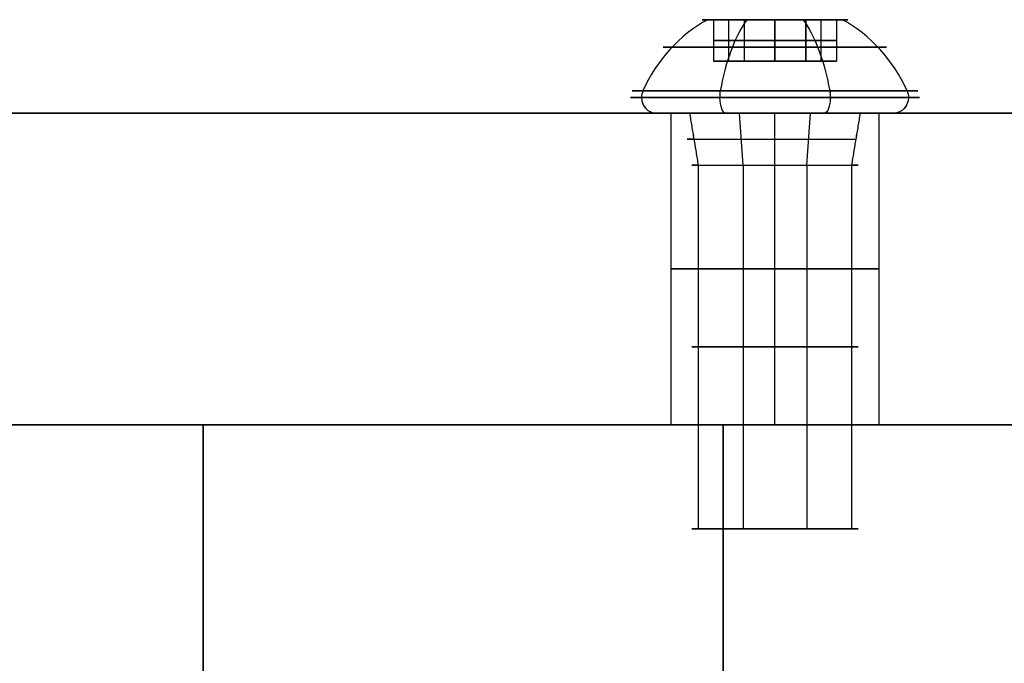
# Model space of a CAD drawing. Header units: millimetres. Extents: x -273 to 273, y -334 to 261.
# Tile 255 of 256: x 199 to 246, y 230 to 261. Entities that reach past the tile are written whole.
import ezdxf

# ---------------------------------------------------------------- set-up
doc = ezdxf.new("R2010")
doc.units = ezdxf.units.MM
doc.layers.add('Livello 01', color=7, linetype='Continuous')

# ---------------------------------------------------------------- blocks, each defined once
blk = doc.blocks.new('M8X20TBI')
at = {"layer": 'Livello 01', "color": 254, "true_color": 0xcad1ee}
for p, q in [((-3.5, 7), (-2.771, 7)), ((-2.365, 5, 0.979), (-2.365, 7, 0.979)), ((-2.031, 5, -1.559), (-2.031, 7, -1.559)), ((-0.334, 5, 2.538), (-0.334, 7, 2.538)), ((0, 7, -3.5), (0, 7, -2.582)), ((0, 7, 2.582), (0, 7, 3.5)), ((0.334, 5, -2.538), (0.334, 7, -2.538)), ((2.031, 5, 1.559), (2.031, 7, 1.559)), ((2.365, 5, -0.979), (2.365, 7, -0.979)), ((2.771, 7), (3.5, 7)), ((-2.931, 6, -0.386), (-1.8, 6, 2.345)), ((-1.131, 6, -2.731), (-2.931, 6, -0.386)), ((-1.8, 6, 2.345), (1.131, 6, 2.731)), ((1.8, 6, -2.345), (-1.131, 6, -2.731)), ((1.131, 6, 2.731), (2.931, 6, 0.386)), ((2.931, 6, 0.386), (1.8, 6, -2.345)), ((-2.771, 5), (2.771, 5)), ((0, 5, -2.582), (0, 5, 2.582)), ((-6.2, 2.5), (-4.45, 2.5)), ((-4, 0), (-4.45, 2.5)), ((0, 2.5, 6.2), (0, 2.5, 4.45)), ((0, 2.5, -4.45), (0, 2.5, -6.2)), ((4, 0), (4.45, 2.5)), ((4.45, 2.5), (6.2, 2.5)), ((-4, 0), (-4, -17.5)), ((4, 0), (4, -17.5)), ((-4, -17.5), (4, -17.5)), ((0, -17.5, 4), (0, -17.5, -4))]:
    blk.add_line(p, q, dxfattribs=at)
for centre, radius, start, end in [((-0.183, 0.354), 7.428, 116.5262, 154.2984), ((-6.2, 3.25), 0.75, 154.2984, 180), ((-6.2, 3.25), 0.75, 180, 270)]:
    blk.add_arc(centre, radius, start, end, dxfattribs=at)
at = {"layer": 'Livello 01', "color": 254, "true_color": 0xcad1ee, "extrusion": (0, -1, 0)}
for centre, radius, start, end in [((0, 0, -7), 3.5, 90, 270), ((0, 0, -7), 3.5, 270, 90), ((0, 0, -5.67), 5.37, 90, 270), ((0, 0, -5.67), 5.37, 270, 90), ((0, 0, -3.25), 6.95, 90, 270), ((0, 0, -3.25), 6.95, 270, 90), ((0, 0, -2.5), 6.2, 90, 270), ((0, 0, -2.5), 4.45, 90, 270), ((0, 0, -2.5), 4.45, 270, 90), ((0, 0), 4, 90, 270), ((0, 0, 8.75), 4, 90, 270), ((0, 0, 8.75), 4, 270, 90)]:
    blk.add_arc(centre, radius, start, end, dxfattribs=at)
at = {"layer": 'Livello 01', "color": 254, "true_color": 0xcad1ee, "extrusion": (1, 0, 0)}
for centre, radius, start, end in [((0.354, 0.183), 7.428, 26.5262, 64.2984), ((0.354, -0.183), 7.428, 295.7016, 333.4738), ((3.25, 6.2), 0.75, 64.2984, 90), ((3.25, 6.2), 0.75, 64.2984, 90), ((3.25, 6.2), 0.75, 90, 180)]:
    blk.add_arc(centre, radius, start, end, dxfattribs=at)
at = {"layer": 'Livello 01', "color": 254, "true_color": 0xcad1ee, "extrusion": (0, 0, -1)}
for centre, radius, start, end in [((-0.183, 0.354), 7.428, 116.5262, 154.2984), ((-6.2, 3.25), 0.75, 154.2984, 180), ((-6.2, 3.25), 0.75, 180, 270)]:
    blk.add_arc(centre, radius, start, end, dxfattribs=at)
at = {"layer": 'Livello 01', "color": 254, "true_color": 0xcad1ee, "extrusion": (0, 1, 0)}
for centre, radius, start, end in [((0, 0, 3.575), 6.876, 270, 90), ((0, 0, 3.575), 6.876, 90, 270), ((0, 0, 2.5), 6.2, 90, 270), ((0, 0, 1.25), 4.225, 90, 270), ((0, 0), 4, 90, 270), ((0, 0, -17.5), 4, 270, 90), ((0, 0, -17.5), 4, 90, 270)]:
    blk.add_arc(centre, radius, start, end, dxfattribs=at)
at = {"layer": 'Livello 01', "color": 254, "true_color": 0xcad1ee, "extrusion": (-1, 0, 0)}
for start, end in [(244.2984, 270), (270, 360)]:
    blk.add_arc((-3.25, -6.2), 0.75, start, end, dxfattribs=at)
at = {"layer": 'Livello 01', "color": 254, "true_color": 0xcad1ee}
for points in [[(-1.8, 7, 2.345), (-2.931, 7, -0.386)], [(-2.931, 7, -0.386), (-2.931, 5, -0.386)], [(-2.931, 7, -0.386), (-1.131, 7, -2.731)], [(1.131, 7, 2.731), (-1.8, 7, 2.345)], [(-1.8, 7, 2.345), (-1.8, 5, 2.345)], [(-1.131, 7, -2.731), (-1.131, 5, -2.731)], [(-1.131, 7, -2.731), (1.8, 7, -2.345)], [(2.931, 7, 0.386), (1.131, 7, 2.731)], [(1.131, 7, 2.731), (1.131, 5, 2.731)], [(1.8, 7, -2.345), (2.931, 7, 0.386)], [(1.8, 5, -2.345), (1.8, 7, -2.345)], [(2.931, 7, 0.386), (2.931, 5, 0.386)], [(-2.931, 5, -0.386), (-1.8, 5, 2.345)], [(-1.131, 5, -2.731), (-2.931, 5, -0.386)], [(-1.8, 5, 2.345), (1.131, 5, 2.731)], [(1.8, 5, -2.345), (-1.131, 5, -2.731)], [(1.131, 5, 2.731), (2.931, 5, 0.386)], [(2.931, 5, 0.386), (1.8, 5, -2.345)], [(0, 0, -4), (0, 2.5, -4.45)], [(0, 2.5, 4.45), (0, 0, 4)], [(0, 0, 4), (0, -17.5, 4)], [(0, -17.5, -4), (0, 0, -4)]]:
    blk.add_open_spline(points, degree=1, dxfattribs=at)

msp = doc.modelspace()

# ---------------------------------------------------------------- linework, layer by layer
at = {"layer": 'Livello 01', "color": 254, "true_color": 0xcad1ee}
for p, q in [((87.5, 256.35, -266.65), (257.75, 256.35, -266.65)), ((235.25, 241.35, -81.65), (235.25, 256.35, -81.65)), ((235.25, 241.35, -461.65), (235.25, 256.35, -461.65)), ((235.25, 241.35, -521.65), (235.25, 256.35, -521.65)), ((235.25, 241.35, -21.65), (235.25, 256.35, -21.65)), ((235.25, 241.35, -11.65), (235.25, 256.35, -11.65)), ((235.25, 241.35, -511.65), (235.25, 256.35, -511.65)), ((235.25, 241.35, -451.65), (235.25, 256.35, -451.65)), ((235.25, 241.35, -71.65), (235.25, 256.35, -71.65)), ((138, 241.35, -266.65), (257.75, 241.35, -266.65)), ((207.75, -291.65, -349.15), (207.75, 241.35, -349.15)), ((207.75, -291.65, -123.15), (207.75, 241.35, -123.15)), ((232.75, -291.65, -341.65), (232.75, 241.35, -341.65)), ((232.75, 241.35, -356.65), (232.75, -291.65, -356.65)), ((232.75, -291.65, -115.65), (232.75, 241.35, -115.65)), ((232.75, 241.35, -130.65), (232.75, -291.65, -130.65))]:
    msp.add_line(p, q, dxfattribs=at)
at = {"layer": 'Livello 01', "color": 254, "true_color": 0xcad1ee, "extrusion": (0, -1, 0)}
for centre in [(235.25, -76.65, -256.35), (235.25, -456.65, -256.35), (235.25, -516.65, -256.35), (235.25, -16.65, -256.35)]:
    msp.add_arc(centre, 5, 180, 0, dxfattribs=at)
at = {"layer": 'Livello 01', "color": 254, "true_color": 0xcad1ee, "extrusion": (0, 1, 0)}
for centre, start, end in [((-235.25, -16.65, 256.35), 0, 180), ((-235.25, -516.65, 256.35), 0, 180), ((-235.25, -456.65, 256.35), 0, 180), ((-235.25, -76.65, 256.35), 0, 180), ((-235.25, -76.65, 248.85), 180, 0), ((-235.25, -456.65, 248.85), 180, 0), ((-235.25, -516.65, 248.85), 180, 0), ((-235.25, -16.65, 248.85), 180, 0), ((-235.25, -16.65, 248.85), 0, 180), ((-235.25, -516.65, 248.85), 0, 180), ((-235.25, -456.65, 248.85), 0, 180), ((-235.25, -76.65, 248.85), 0, 180), ((-235.25, -76.65, 241.35), 180, 0), ((-235.25, -456.65, 241.35), 180, 0), ((-235.25, -516.65, 241.35), 180, 0), ((-235.25, -16.65, 241.35), 180, 0), ((-235.25, -16.65, 241.35), 0, 180), ((-235.25, -516.65, 241.35), 0, 180), ((-235.25, -456.65, 241.35), 0, 180), ((-235.25, -76.65, 241.35), 0, 180)]:
    msp.add_arc(centre, 5, start, end, dxfattribs=at)
at = {"layer": 'Livello 01', "color": 254, "true_color": 0xcad1ee}
for points in [[(-257.75, 256.35, -551.65), (257.75, 256.35, -551.65)], [(257.75, 256.35, 18.35), (-257.75, 256.35, 18.35)], [(230.25, 241.35, -76.65), (230.25, 256.35, -76.65)], [(230.25, 241.35, -456.65), (230.25, 256.35, -456.65)], [(230.25, 241.35, -516.65), (230.25, 256.35, -516.65)], [(230.25, 241.35, -16.65), (230.25, 256.35, -16.65)], [(240.25, 256.35, -76.65), (240.25, 241.35, -76.65)], [(240.25, 256.35, -456.65), (240.25, 241.35, -456.65)], [(240.25, 256.35, -516.65), (240.25, 241.35, -516.65)], [(240.25, 256.35, -16.65), (240.25, 241.35, -16.65)], [(257.75, 241.35, -566.65), (-257.75, 241.35, -566.65)], [(257.75, 241.35, 33.35), (-257.75, 241.35, 33.35)], [(257.75, 241.35, 18.35), (138, 241.35, 18.35)], [(138, 241.35, -551.65), (257.75, 241.35, -551.65)], [(207.75, 241.35, -341.65), (257.75, 241.35, -341.65)], [(207.75, -291.65, -341.65), (207.75, 241.35, -341.65)], [(207.75, 241.35, -356.65), (207.75, -291.65, -356.65)], [(257.75, 241.35, -356.65), (207.75, 241.35, -356.65)], [(207.75, 241.35, -341.65), (207.75, 241.35, -356.65)], [(207.75, 241.35, -115.65), (257.75, 241.35, -115.65)], [(207.75, -291.65, -115.65), (207.75, 241.35, -115.65)], [(207.75, 241.35, -130.65), (207.75, -291.65, -130.65)], [(257.75, 241.35, -130.65), (207.75, 241.35, -130.65)], [(207.75, 241.35, -115.65), (207.75, 241.35, -130.65)]]:
    msp.add_open_spline(points, degree=1, dxfattribs=at)

# ---------------------------------------------------------------- block references
at = {"layer": 'Livello 01', "extrusion": (-0.923728, 8.0671e-17, -0.383049), "rotation": 89.99999999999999}
for p in [(-253.85, -567.356, -19.405), (-253.85, -511.933, -42.388), (-253.85, -160.916, -187.946), (-253.85, -105.492, -210.929)]:
    msp.add_blockref('M8X20TBI', p, dxfattribs=at)

doc.saveas('drawing.dxf')
